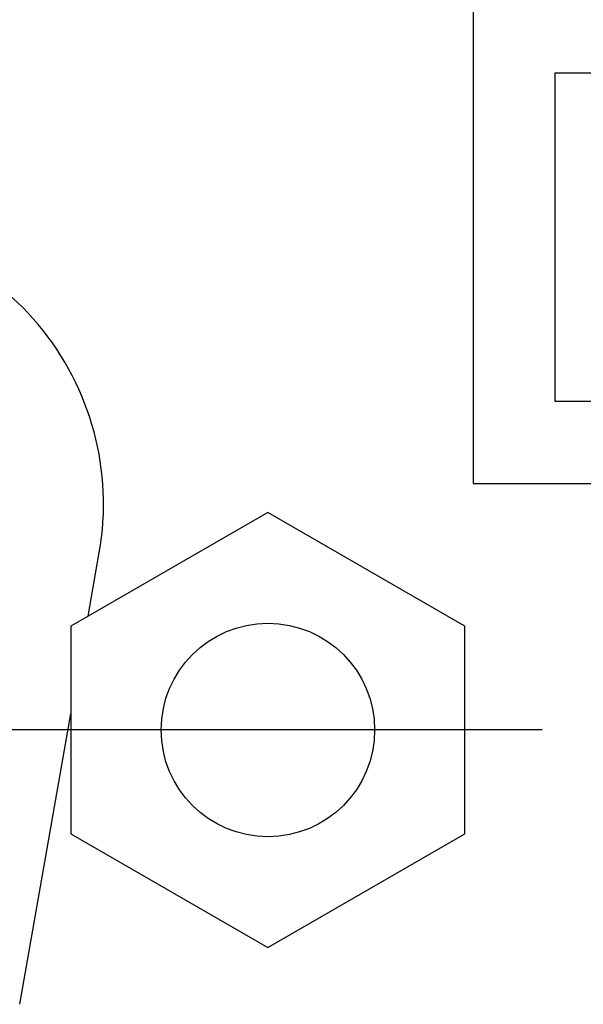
# Model space of a CAD drawing. Header units: millimetres. Extents: x 0 to 3360, y 0 to 2376.
# Tile 120 of 144: x 1688.47 to 1695.34, y 1864.81 to 1876.8. Entities that reach past the tile are written whole.
import ezdxf

# ---------------------------------------------------------------- set-up
doc = ezdxf.new("R2010")
doc.units = ezdxf.units.MM
doc.header["$LTSCALE"] = 184.8
doc.linetypes.add('CENTER', pattern=[0.6, 0.375, -0.075, 0.075, -0.075])
doc.layers.get('0').update_dxf_attribs({"linetype": 'CONTINUOUS'})
for name, color, linetype in [('AXIS', 7, 'CONTINUOUS'), ('CRV', 7, 'CONTINUOUS'), ('DRIV_DIM', 7, 'CONTINUOUS'), ('ROUND', 7, 'CONTINUOUS')]:
    doc.layers.add(name, color=color, linetype=linetype)
doc.styles.get("Standard").update_dxf_attribs({"font": 'txt', "width": 0.8})
doc.dimstyles.new('DIMSTYLE_18', dxfattribs={"dimtxt": 19, "dimasz": 9, "dimexe": 2, "dimexo": 1.5, "dimgap": 4.75, "dimtad": 1, "dimdec": 3, "dimdsep": 46, "dimtxsty": 'STANDARD', "dimblk": 'OPEN', "dimblk1": 'OPEN', "dimblk2": 'OPEN', "dimcen": 0.09, "dimadec": 3, "dimazin": 2, "dimtp": 0.8, "dimtm": 0.8, "dimtfac": 1, "dimtdec": 3, "dimtofl": 0, "dimtmove": 0, "dimatfit": 3, "dimldrblk": 'OPEN', "dimfxl": 1, "dimtolj": 1, "dimarcsym": 0})

# ---------------------------------------------------------------- blocks, each defined once
blk = doc.blocks.new('_OPEN')
at = {"color": 0, "linetype": 'BYBLOCK'}
for p, q in [((0, 0), (-1, 0.3333)), ((-1, -0.3333), (0, 0)), ((-1, 0), (0, 0))]:
    blk.add_line(p, q, dxfattribs=at)
blk = doc.blocks.new('*D59')
at = {"layer": 'DRIV_DIM', "color": 2, "linetype": 'CONTINUOUS'}
for p, q in [((1429.993, 1869.648), (1429.993, 2185.536)), ((2324.993, 1918.648), (2324.993, 2185.536)), ((1429.993, 2183.536), (1877.493, 2183.536)), ((2324.993, 2183.536), (1877.493, 2183.536))]:
    blk.add_line(p, q, dxfattribs=at)
at = {"layer": 'DRIV_DIM', "color": 2, "linetype": 'CONTINUOUS', "xscale": 9, "yscale": 9, "zscale": 9, "rotation": 180}
blk.add_blockref('_OPEN', (1429.993, 2183.536), dxfattribs=at)
at = {"layer": 'DRIV_DIM', "color": 2, "linetype": 'CONTINUOUS', "xscale": 9, "yscale": 9, "zscale": 9}
blk.add_blockref('_OPEN', (2324.993, 2183.536), dxfattribs=at)

msp = doc.modelspace()

# ---------------------------------------------------------------- linework, layer by layer
at = {"color": 7, "linetype": 'CONTINUOUS'}
for p, q in [((1693.99336, 1877.14829), (1693.99336, 1871.14829)), ((1693.99336, 1871.14829), (1713.99336, 1871.14829)), ((1691.49336, 1870.79829), (1689.09336, 1869.41265)), ((1693.89336, 1869.41265), (1691.49336, 1870.79829)), ((1689.09336, 1869.41265), (1689.09336, 1866.88393)), ((1693.89336, 1866.88393), (1693.89336, 1869.41265)), ((1689.09336, 1866.88393), (1691.49336, 1865.49829)), ((1691.49336, 1865.49829), (1693.89336, 1866.88393))]:
    msp.add_line(p, q, dxfattribs=at)
msp.add_circle((1691.49336, 1868.14829), 1.3, dxfattribs=at)
at = {"layer": 'AXIS', "color": 7, "linetype": 'CENTER'}
msp.add_line((1777.99336, 1868.14829), (1522.67527, 1868.14829), dxfattribs=at)
at = {"layer": 'CRV', "color": 4, "linetype": 'CONTINUOUS'}
for p, q in [((1694.99336, 1872.14829), (1694.99336, 1876.14829)), ((1694.99336, 1876.14829), (1696.99336, 1876.14829)), ((1696.99336, 1872.14829), (1694.99336, 1872.14829))]:
    msp.add_line(p, q, dxfattribs=at)
at = {"layer": 'ROUND', "color": 7, "linetype": 'CONTINUOUS'}
for p, q in [((1689.30326, 1869.53384), (1689.43974, 1870.30789)), ((1688.46994, 1864.80789), (1689.09336, 1868.34345))]:
    msp.add_line(p, q, dxfattribs=at)
msp.add_arc((1686.0914, 1870.89829), 3.4, 350, 90, dxfattribs=at)

# ---------------------------------------------------------------- dimensions: what is measured, and where the dimension line sits
at = {"layer": 'DRIV_DIM', "color": 2, "linetype": 'CONTINUOUS'}
dim = msp.add_linear_dim(base=(2324.99336, 2183.53598), p1=(1429.99336, 1868.14829), p2=(2324.99336, 1917.14829), text='(<>)', dimstyle='DIMSTYLE_18', dxfattribs=at)
dim.commit()
dim.dimension.update_dxf_attribs({"geometry": '*D59', "text_midpoint": (1839.49336, 2183.53598), "dimtype": 160})

doc.saveas('drawing.dxf')
